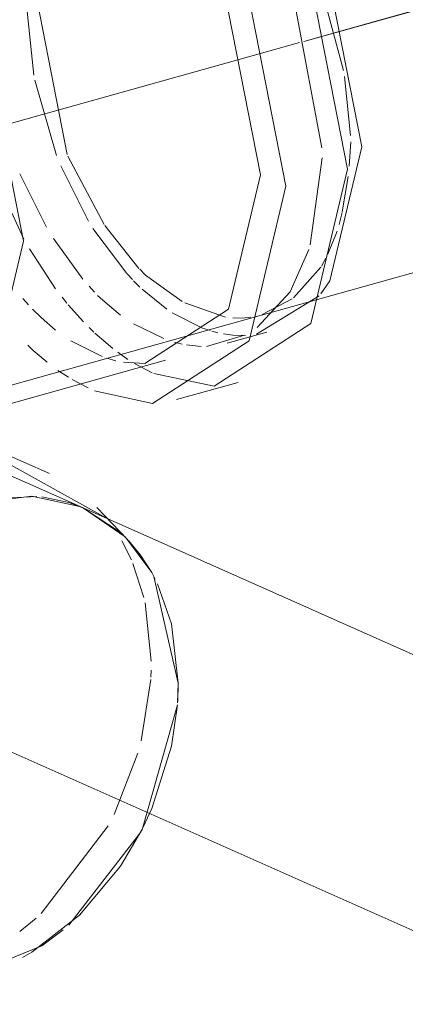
# Model space of a CAD drawing. Header units: millimetres. Extents: x -121 to 29920, y 1231 to 31888.
# Tile 153 of 256: x 21773 to 21811, y 17409 to 17507. Entities that reach past the tile are written whole.
import ezdxf

# ---------------------------------------------------------------- set-up
doc = ezdxf.new("R2010")
doc.units = ezdxf.units.MM
doc.linetypes.add('ADSK_Осевая', pattern=[700, 500, -100, 0, -100])
doc.layers.add('P-PIPE-____-CNTR', color=3, linetype='ADSK_Осевая', lineweight=20)
doc.layers.add('P-PIPE-____-OTLN', color=3, linetype='Continuous', lineweight=20)

# ---------------------------------------------------------------- blocks, each defined once
blk = doc.blocks.new('ADSK_ППР_Отвод канализационный_Составной - Отвод раструбный-V33-3D severage Right')
at = {"layer": 'P-PIPE-____-OTLN', "color": 10}
for p, q in [((-5242.256, 17493.445), (-5245.223, 17508.515)), ((-5216.789, 17508.903), (-5214.878, 17501.767)), ((-5245.577, 17501.323), (-5246.303, 17508.267)), ((-5243.32, 17493.346), (-5245.478, 17500.805)), ((-5214.778, 17501.18), (-5214.179, 17495.311)), ((-5214.155, 17494.702), (-5214.302, 17492.276)), ((-5238.599, 17486.507), (-5242.194, 17493.291)), ((-5240.161, 17486.826), (-5242.909, 17492.314)), ((-5244.312, 17486.229), (-5246.948, 17491.517)), ((-5214.404, 17491.262), (-5214.995, 17487.751)), ((-5246.555, 17485.047), (-5249.089, 17490.456)), ((-5215.006, 17487.702), (-5215.319, 17486.496)), ((-5236.349, 17481.635), (-5239.714, 17486.1)), ((-5235.162, 17482.155), (-5238.541, 17486.419)), ((-5240.702, 17481.073), (-5243.625, 17485.103)), ((-5215.521, 17485.834), (-5216.415, 17483.573)), ((-5243.418, 17480.13), (-5246.011, 17484.08)), ((-5216.619, 17483.162), (-5217.052, 17482.386)), ((-5217.122, 17482.27), (-5219.833, 17479.244)), ((-5235.805, 17481.052), (-5236.328, 17481.612)), ((-5239.554, 17479.792), (-5240.101, 17480.382)), ((-5235.052, 17480.3), (-5235.681, 17480.924)), ((-5242.298, 17478.699), (-5242.775, 17479.29)), ((-5232.389, 17478.109), (-5234.825, 17480.085)), ((-5246.112, 17478.541), (-5246.674, 17479.162)), ((-5240.653, 17476.849), (-5242.177, 17478.554)), ((-5226.561, 17477.332), (-5230.611, 17478.742)), ((-5219.968, 17479.14), (-5222.952, 17477.577)), ((-5228.785, 17476.211), (-5231.869, 17477.762)), ((-5239.638, 17475.842), (-5240.095, 17476.283)), ((-5232.675, 17475.19), (-5235.691, 17476.669)), ((-5237.729, 17474.201), (-5239.521, 17475.731)), ((-5228.097, 17475.984), (-5228.721, 17476.189)), ((-5227.327, 17475.78), (-5227.919, 17475.932)), ((-5224.597, 17475.516), (-5225.849, 17475.546)), ((-5238.814, 17473.407), (-5241.898, 17474.958)), ((-5230.864, 17474.653), (-5231.633, 17474.847)), ((-5236.24, 17473.136), (-5237.245, 17473.834)), ((-5237.449, 17472.998), (-5238.345, 17473.247)), ((-5242.14, 17471.364), (-5243.178, 17472.043)), ((-5236.86, 17455.157), (-5235.907, 17453.267)), ((-5235.75, 17452.901), (-5234.66, 17449.538)), ((-5234.541, 17449.017), (-5233.938, 17443.225)), ((-5233.951, 17442.334), (-5233.98, 17441.629)), ((-5233.992, 17441.415), (-5234.932, 17435.33)), ((-5235.259, 17434.109), (-5237.623, 17428.017)), ((-5238.207, 17426.89), (-5244.852, 17418.204)), ((-5245.347, 17417.753), (-5246.957, 17416.418))]:
    blk.add_line(p, q, dxfattribs=at)
at = {"layer": 'P-PIPE-____-OTLN', "color": 9}
for p, q in [((-5219.564, 17507.651), (-5217.027, 17494.111)), ((-5216.986, 17493.124), (-5218.186, 17484.498)), ((-5217.281, 17479.437), (-5223.517, 17475.622)), ((-5224.687, 17475.523), (-5228.47, 17474.423)), ((-5225.849, 17475.546), (-5226.787, 17475.671)), ((-5228.995, 17474.417), (-5230.443, 17474.569)), ((-5234.582, 17472.714), (-5236.672, 17472.842)), ((-5233.835, 17471.795), (-5235.6, 17472.734)), ((-5227.693, 17470.472), (-5233.691, 17471.729)), ((-5240.194, 17470.304), (-5241.766, 17471.139)), ((-5245.284, 17459.548), (-5249.234, 17459.325)), ((-5240.726, 17458.423), (-5242.095, 17458.94)), ((-5236.531, 17455.538), (-5240.647, 17458.388)), ((-5236.988, 17455.975), (-5240.644, 17458.386)), ((-5231.251, 17441.037), (-5233.664, 17451.61)), ((-5231.321, 17439.078), (-5231.251, 17441.037)), ((-5231.31, 17439.203), (-5231.251, 17441.037)), ((-5234.788, 17426.639), (-5231.332, 17438.885)), ((-5242.1, 17417.067), (-5234.992, 17426.24))]:
    blk.add_line(p, q, dxfattribs=at)
at = {"layer": 'P-PIPE-____-OTLN', "color": 22}
for p, q in [((-5226.404, 17474.751), (-5222.486, 17475.847)), ((-5240.683, 17458.404), (-5277.404, 17474.731)), ((-5253.736, 17467.109), (-5232.515, 17473.043)), ((-5231.425, 17469.142), (-5225.313, 17470.851)), ((-5244.03, 17461.808), (-5262.671, 17470.095)), ((-5242.095, 17458.94), (-5244.786, 17459.502)), ((-5236.277, 17455.278), (-5239.315, 17458.463))]:
    blk.add_line(p, q, dxfattribs=at)
for points in [[(-5241.9, 17530.176, 0), (-5239.521, 17530.554, 0), (-5227.693, 17525.295, 0), (-5218.124, 17510.571, 0), (-5214.469, 17492.005, 0)], [(-5255.485, 17522.148, 0), (-5255.201, 17522.629, 0), (-5245.632, 17528.845, 0), (-5233.804, 17523.587, 0), (-5224.236, 17508.862, 0), (-5220.581, 17490.296, 0)], [(-5226.959, 17525.087, 0), (-5224.553, 17523.132, 0), (-5216.242, 17510.344, 0), (-5213.068, 17494.219, 0)], [(-5246.921, 17524.567, 0), (-5244.854, 17524.895, 0), (-5234.582, 17520.328, 0), (-5226.272, 17507.54, 0), (-5223.097, 17491.415, 0)], [(-5274.571, 17515.569, 0), (-5268.36, 17518.323, 0), (-5258.088, 17513.756, 0), (-5249.778, 17500.968, 0), (-5246.603, 17484.843, 0)], [(-5213.068, 17494.219, 0), (-5216.242, 17480.917, 0), (-5217.128, 17479.631, 0)], [(-5214.469, 17492.005, 0), (-5218.124, 17476.688, 0), (-5227.693, 17470.472, 0)], [(-5223.097, 17491.415, 0), (-5226.272, 17478.113, 0), (-5234.582, 17472.714, 0)], [(-5220.581, 17490.296, 0), (-5224.236, 17474.98, 0), (-5233.804, 17468.764, 0), (-5239.552, 17470.011, 0)], [(-5246.603, 17484.843, 0), (-5249.778, 17471.54, 0), (-5253.742, 17467.458, 0)], [(-5275.857, 17431.504, 0), (-5271.854, 17447.337, 0), (-5261.374, 17459.361, 0), (-5248.421, 17462.983, 0), (-5238.38, 17457.392, 0)], [(-5240.686, 17458.405, 0), (-5241.045, 17458.559, 0), (-5245.77, 17459.575, 0), (-5250.839, 17458.955, 0), (-5255.909, 17456.74, 0), (-5260.634, 17453.082, 0), (-5264.691, 17448.23, 0), (-5267.804, 17442.515, 0), (-5269.76, 17436.325, 0), (-5270.428, 17430.084, 0)]]:
    blk.add_polyline3d(points, dxfattribs=at)
at = {"layer": 'P-PIPE-____-OTLN', "color": 9}
for points in [[(-5218.319, 17484.042, 0), (-5220.16, 17479.821, 0), (-5223.436, 17476.303, 0)], [(-5233.533, 17451.356, 0), (-5233.875, 17452.001, 0), (-5236.381, 17455.386, 0)], [(-5233.88, 17452.008, 0), (-5234.992, 17453.742, 0), (-5236.178, 17455.173, 0)], [(-5231.251, 17441.037, 0), (-5231.919, 17446.905, 0), (-5233.304, 17450.886, 0)], [(-5234.726, 17426.765, 0), (-5233.875, 17428.606, 0), (-5231.919, 17434.796, 0), (-5231.335, 17438.884, 0)], [(-5246.692, 17413.857, 0), (-5245.77, 17414.38, 0), (-5241.045, 17418.038, 0), (-5236.988, 17422.891, 0), (-5234.803, 17426.613, 0)], [(-5252.829, 17411.731, 0), (-5244.786, 17415.003, 0), (-5242.663, 17416.588, 0)]]:
    blk.add_polyline3d(points, dxfattribs=at)
at = {"layer": 'P-PIPE-____-OTLN', "color": 10}
for points in [[(-5230.858, 17478.874, 0), (-5234.489, 17481.493, 0), (-5235.081, 17482.072, 0)], [(-5236.969, 17477.525, 0), (-5238.743, 17478.99, 0), (-5239.249, 17479.48, 0)], [(-5243.411, 17476.04, 0), (-5244.854, 17477.281, 0), (-5245.71, 17478.119, 0)], [(-5224.071, 17477.31, 0), (-5224.889, 17477.225, 0), (-5225.855, 17477.246, 0)], [(-5244.268, 17472.851, 0), (-5245.632, 17474.022, 0), (-5246.174, 17474.546, 0)]]:
    blk.add_polyline3d(points, dxfattribs=at)

msp = doc.modelspace()

# ---------------------------------------------------------------- linework, layer by layer
at = {"layer": 'P-PIPE-____-CNTR', "color": 9}
for p, q in [((21801.005, 17504.652), (21845.737, 17517.159)), ((21804.493, 17505.628), (21845.737, 17517.159)), ((21945.222, 17357.197), (21768.968, 17435.56)), ((21945.222, 17357.197), (21768.968, 17435.56))]:
    msp.add_line(p, q, dxfattribs=at)
at = {"layer": 'P-PIPE-____-CNTR', "color": 10}
for p, q in [((21802.752, 17505.141), (21804.493, 17505.628)), ((21801.005, 17504.652), (21802.752, 17505.141)), ((21794.464, 17502.824), (21800.575, 17504.532)), ((21794.464, 17502.824), (21800.575, 17504.532)), ((21770.958, 17496.252), (21794.459, 17502.822)), ((21770.958, 17496.252), (21794.459, 17502.822))]:
    msp.add_line(p, q, dxfattribs=at)
at = {"layer": 'P-PIPE-____-OTLN', "color": 22}
for p, q in [((21761.126, 17467.544), (21852.469, 17493.083)), ((21972.085, 17372.613), (21779.124, 17458.404))]:
    msp.add_line(p, q, dxfattribs=at)
at = {"layer": 'P-PIPE-____-OTLN', "color": 9}
for p, q in [((21779.163, 17458.386), (21782.819, 17455.975)), ((21788.556, 17441.037), (21788.486, 17439.078))]:
    msp.add_line(p, q, dxfattribs=at)
at = {"layer": 'P-PIPE-____-OTLN', "color": 22}
msp.add_polyline3d([(21768.968, 17458.955, 0), (21774.037, 17459.575, 0), (21778.762, 17458.559, 0), (21779.121, 17458.405, 0)], dxfattribs=at)
at = {"layer": 'P-PIPE-____-OTLN', "color": 9}
for points in [[(21783.426, 17455.386, 0), (21785.932, 17452.001, 0), (21786.274, 17451.356, 0)], [(21786.503, 17450.886, 0), (21787.888, 17446.905, 0), (21788.556, 17441.037, 0)], [(21788.472, 17438.884, 0), (21787.888, 17434.796, 0), (21785.932, 17428.606, 0), (21785.081, 17426.765, 0)], [(21785.004, 17426.613, 0), (21782.819, 17422.891, 0), (21778.762, 17418.038, 0), (21774.037, 17414.38, 0), (21773.12, 17413.859, 0)]]:
    msp.add_polyline3d(points, dxfattribs=at)

# ---------------------------------------------------------------- block references
at = {"layer": 'P-PIPE-____-OTLN', "color": 10}
msp.add_blockref('ADSK_ППР_Отвод канализационный_Составной - Отвод раструбный-V33-3D severage Right', (27019.807, 0), dxfattribs=at)

doc.saveas('drawing.dxf')
